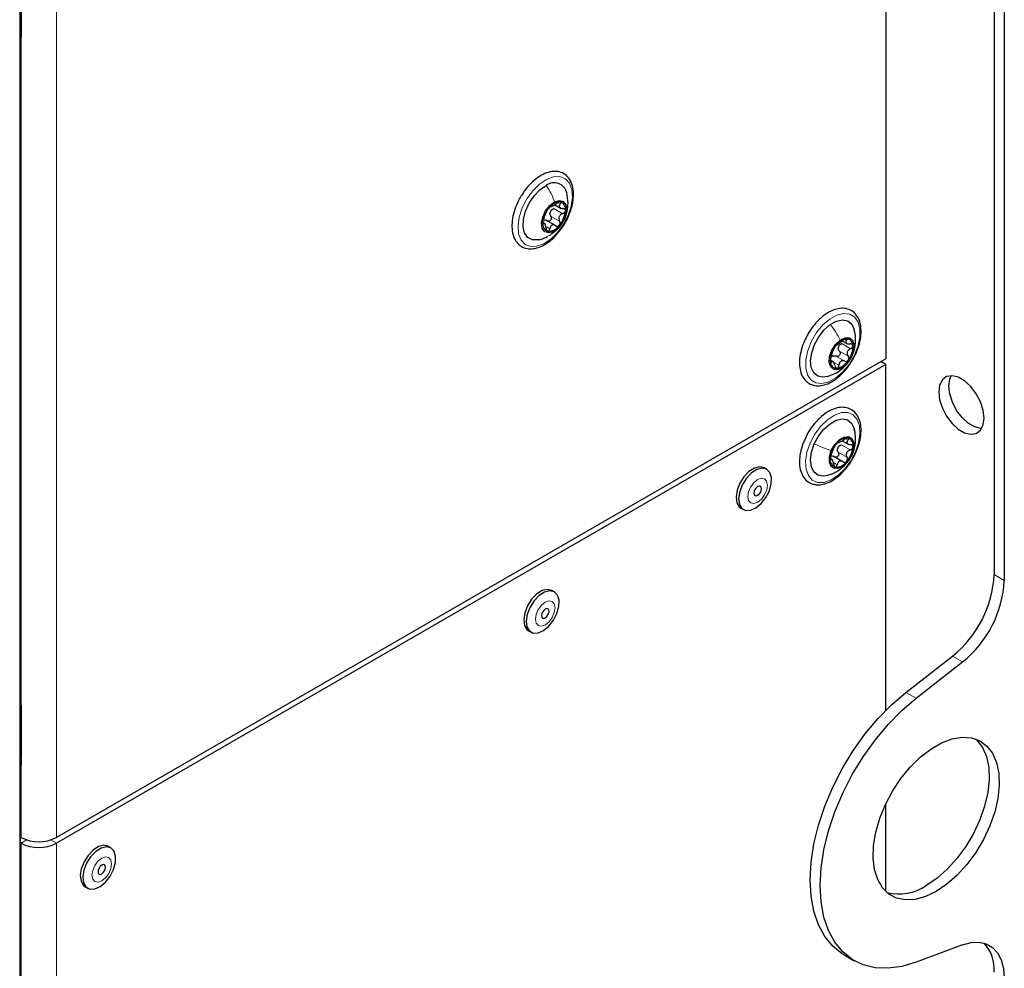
# Paper-space layout 'Blatt2' of a CAD drawing. Header units: millimetres. Extents: x 5 to 418, y 2 to 292.
# Tile 40 of 87: x 164 to 192, y 122 to 148. Entities that reach past the tile are written whole.
import ezdxf

# ---------------------------------------------------------------- set-up
doc = ezdxf.new("R2010")
doc.units = ezdxf.units.MM

psp = doc.layouts.new('Blatt2')

# ---------------------------------------------------------------- linework, layer by layer
at = {"color": 7, "linetype": 'Continuous', "lineweight": 25}
for p, q in [((191.253, 214.536), (191.253, 132.596)), ((191.536, 214.373), (191.536, 132.433)), ((163.948, 109.559), (163.948, 193.657)), ((188.213, 185.193), (188.213, 138.65)), ((163.973, 149.316), (163.973, 147.871)), ((163.958, 128.77), (163.958, 147.815)), ((163.973, 147.787), (163.958, 147.807)), ((163.973, 147.859), (163.973, 147.683)), ((178.935, 142.968), (179.114, 142.865)), ((178.667, 142.426), (178.6, 142.465)), ((178.954, 142.38), (178.681, 142.538)), ((187.002, 139.146), (187.12, 139.078)), ((188.213, 138.65), (164.963, 125.229)), ((186.731, 138.566), (186.674, 138.599)), ((188.213, 138.487), (188.071, 138.569)), ((188.213, 138.487), (164.963, 125.065)), ((188.213, 128.789), (188.213, 138.487)), ((186.995, 136.351), (187.178, 136.245)), ((186.725, 135.817), (186.658, 135.855)), ((187.009, 135.762), (186.735, 135.92)), ((184.877, 135.55), (184.806, 135.591)), ((184.153, 134.46), (184.224, 134.419)), ((178.923, 132.113), (178.852, 132.154)), ((178.199, 131.023), (178.27, 130.982)), ((188.779, 129.294), (190.085, 130.313)), ((189.062, 129.131), (190.368, 130.15)), ((163.97, 128.941), (163.958, 128.935)), ((163.973, 128.903), (163.973, 127.458)), ((163.958, 109.875), (163.958, 127.401)), ((163.973, 127.373), (163.958, 127.394)), ((163.973, 127.445), (163.973, 127.27)), ((188.213, 123.717), (188.213, 126.166)), ((163.973, 125.229), (163.958, 125.237)), ((163.973, 125.065), (163.958, 125.074)), ((166.492, 124.937), (166.421, 124.977)), ((165.768, 123.846), (165.839, 123.806)), ((190.368, 122.22), (189.062, 121.733)), ((187.044, 121.937), (187.327, 121.774))]:
    psp.add_line(p, q, dxfattribs=at)
at = {"color": 7, "linetype": 'Continuous', "lineweight": 18}
for p, q in [((163.935, 109.542), (163.935, 193.64)), ((164.963, 171.771), (164.963, 125.229)), ((163.948, 128.754), (163.948, 147.799)), ((163.973, 147.683), (163.973, 128.903)), ((179.019, 143.022), (179.087, 142.983)), ((178.909, 142.857), (179.156, 142.714)), ((178.598, 142.444), (178.618, 142.432)), ((178.822, 142.649), (179.069, 142.506)), ((178.71, 142.342), (178.797, 142.292)), ((187.061, 139.19), (187.115, 139.159)), ((186.914, 138.864), (187.161, 138.721)), ((186.978, 139.073), (187.226, 138.93)), ((186.659, 138.569), (186.691, 138.551)), ((186.814, 138.722), (187.062, 138.579)), ((186.734, 138.561), (186.901, 138.465)), ((186.926, 138.316), (187.015, 138.415)), ((187.082, 136.406), (187.152, 136.366)), ((186.968, 136.235), (187.216, 136.093)), ((186.659, 135.834), (186.679, 135.822)), ((186.879, 136.028), (187.126, 135.885)), ((187.275, 135.98), (187.267, 135.961)), ((186.766, 135.726), (186.853, 135.676)), ((191.253, 132.596), (191.536, 132.433)), ((190.368, 130.15), (190.085, 130.313)), ((188.779, 129.294), (189.062, 129.131)), ((163.971, 128.93), (163.958, 128.924)), ((163.958, 128.778), (163.97, 128.771)), ((163.97, 128.771), (163.973, 128.772)), ((163.973, 128.769), (163.97, 128.771)), ((163.948, 109.859), (163.948, 127.386)), ((163.973, 127.27), (163.973, 125.229)), ((164.135, 125.159), (163.973, 125.065)), ((163.973, 109.469), (163.973, 125.065)), ((164.801, 125.159), (164.963, 125.065)), ((164.963, 109.469), (164.963, 125.065))]:
    psp.add_line(p, q, dxfattribs=at)
at = {"color": 7, "linetype": 'Continuous', "lineweight": 25, "flags": 128}
for points in [[(163.973, 147.683), (163.962, 147.627), (163.958, 147.619)], [(178.496, 141.985), (178.465, 141.978), (178.307, 141.981), (178.179, 142.047), (178.09, 142.173), (178.048, 142.347), (178.056, 142.556), (178.113, 142.783), (178.216, 143.009), (178.354, 143.216), (178.519, 143.387), (178.695, 143.509)], [(178.899, 142.219), (178.766, 142.18), (178.656, 142.21), (178.585, 142.304), (178.565, 142.448), (178.597, 142.62), (178.678, 142.794), (178.795, 142.943), (178.93, 143.045)], [(178.93, 143.045), (179.063, 143.084), (179.173, 143.054), (179.244, 142.96), (179.264, 142.815), (179.231, 142.643), (179.15, 142.47), (179.034, 142.321), (178.899, 142.219)], [(186.657, 139.609), (186.834, 139.706), (187.003, 139.74), (187.149, 139.708), (187.261, 139.615), (187.33, 139.466), (187.33, 139.464)], [(186.574, 138.151), (186.453, 138.133), (186.307, 138.164), (186.195, 138.258), (186.126, 138.406), (186.106, 138.598), (186.136, 138.817), (186.214, 139.045), (186.334, 139.265), (186.486, 139.458), (186.657, 139.609)], [(187.015, 138.415), (186.879, 138.349), (186.758, 138.351), (186.669, 138.421), (186.628, 138.547), (186.639, 138.71), (186.701, 138.887), (186.806, 139.049), (186.936, 139.172)], [(186.936, 139.172), (187.072, 139.238), (187.193, 139.236), (187.281, 139.166), (187.323, 139.04), (187.312, 138.876), (187.25, 138.7), (187.145, 138.538), (187.015, 138.415)], [(189.698, 137.72), (189.724, 137.498), (189.799, 137.264), (189.917, 137.037), (190.07, 136.836), (190.244, 136.677), (190.425, 136.572), (190.599, 136.531), (190.751, 136.556), (190.87, 136.646), (190.945, 136.793), (190.971, 136.985), (190.945, 137.207), (190.87, 137.44), (190.751, 137.667), (190.599, 137.868), (190.425, 138.027), (190.244, 138.132), (190.07, 138.173), (189.917, 138.148), (189.799, 138.059), (189.724, 137.912), (189.698, 137.72)], [(189.981, 137.883), (190.006, 138.075), (190.048, 138.174)], [(190.903, 136.694), (190.881, 136.694), (190.708, 136.736), (190.526, 136.84), (190.353, 137), (190.2, 137.201), (190.082, 137.427), (190.006, 137.661), (189.981, 137.883)], [(186.21, 136.26), (186.328, 136.48), (186.479, 136.675), (186.65, 136.828), (186.827, 136.926), (186.996, 136.963), (187.143, 136.935), (187.257, 136.844), (187.328, 136.697), (187.341, 136.634)], [(186.684, 136.073), (186.781, 136.24), (186.907, 136.374), (187.043, 136.453), (187.17, 136.466), (187.266, 136.41), (187.319, 136.295), (187.319, 136.137), (187.267, 135.961)], [(186.569, 135.374), (186.46, 135.357), (186.313, 135.385), (186.199, 135.476), (186.128, 135.623), (186.106, 135.813), (186.134, 136.031), (186.21, 136.26)], [(187.267, 135.961), (187.17, 135.794), (187.044, 135.66), (186.908, 135.581), (186.781, 135.569), (186.685, 135.624), (186.632, 135.74), (186.632, 135.897), (186.684, 136.073)], [(184.802, 135.593), (184.677, 135.621), (184.531, 135.585), (184.379, 135.488), (184.238, 135.341), (184.123, 135.159), (184.047, 134.964), (184.018, 134.774), (184.038, 134.612), (184.107, 134.495), (184.153, 134.46)], [(184.873, 135.552), (184.748, 135.58), (184.602, 135.544), (184.45, 135.447), (184.309, 135.3), (184.194, 135.119), (184.118, 134.923), (184.089, 134.734), (184.109, 134.572), (184.178, 134.454), (184.286, 134.394), (184.424, 134.399), (184.575, 134.466), (184.723, 134.59), (184.853, 134.756), (184.95, 134.948), (185.003, 135.143), (185.008, 135.321), (184.962, 135.462), (184.873, 135.552)], [(184.695, 135.074), (184.66, 135.08), (184.62, 135.065), (184.579, 135.032), (184.545, 134.985), (184.522, 134.932), (184.515, 134.881), (184.523, 134.839), (184.547, 134.813), (184.581, 134.807), (184.622, 134.822), (184.663, 134.855), (184.697, 134.902), (184.719, 134.955), (184.727, 135.006), (184.718, 135.048), (184.695, 135.074)], [(178.848, 132.156), (178.723, 132.184), (178.577, 132.148), (178.425, 132.051), (178.284, 131.904), (178.17, 131.722), (178.093, 131.526), (178.064, 131.337), (178.085, 131.175), (178.153, 131.058), (178.199, 131.023)], [(178.919, 132.115), (178.794, 132.143), (178.648, 132.107), (178.496, 132.01), (178.355, 131.863), (178.24, 131.682), (178.164, 131.486), (178.135, 131.296), (178.155, 131.134), (178.224, 131.017), (178.332, 130.957), (178.47, 130.961), (178.621, 131.029), (178.769, 131.153), (178.899, 131.319), (178.996, 131.51), (179.049, 131.706), (179.054, 131.884), (179.009, 132.025), (178.919, 132.115)], [(178.741, 131.637), (178.706, 131.643), (178.666, 131.628), (178.625, 131.595), (178.591, 131.548), (178.568, 131.495), (178.561, 131.444), (178.569, 131.402), (178.593, 131.376), (178.628, 131.37), (178.668, 131.385), (178.709, 131.418), (178.743, 131.465), (178.765, 131.518), (178.773, 131.569), (178.764, 131.611), (178.741, 131.637)], [(187.044, 121.937), (186.99, 121.97), (186.725, 122.182), (186.502, 122.454), (186.325, 122.782), (186.196, 123.16), (186.118, 123.583), (186.092, 124.043), (186.118, 124.534), (186.196, 125.047), (186.325, 125.574), (186.502, 126.106), (186.725, 126.636), (186.99, 127.154), (187.293, 127.652), (187.629, 128.123), (187.993, 128.558), (188.378, 128.95), (188.779, 129.294)], [(163.958, 128.985), (163.962, 128.972), (163.973, 128.903)], [(189.062, 121.733), (188.661, 121.614), (188.276, 121.561), (187.912, 121.576), (187.576, 121.658), (187.273, 121.807), (187.008, 122.019), (186.785, 122.291), (186.607, 122.619), (186.479, 122.997), (186.401, 123.42), (186.374, 123.88), (186.401, 124.371), (186.479, 124.884), (186.607, 125.411), (186.785, 125.943), (187.008, 126.473), (187.273, 126.991), (187.576, 127.489), (187.912, 127.959), (188.276, 128.394), (188.661, 128.787), (189.062, 129.131)], [(189.627, 123.716), (189.328, 123.573), (189.038, 123.493), (188.765, 123.478), (188.517, 123.528), (188.3, 123.643), (188.122, 123.818), (187.987, 124.05), (187.899, 124.33), (187.861, 124.652), (187.874, 125.005), (187.937, 125.38), (188.049, 125.766), (188.206, 126.151), (188.404, 126.525), (188.637, 126.878), (188.899, 127.198), (189.182, 127.476), (189.477, 127.705), (189.777, 127.878), (190.073, 127.99), (190.355, 128.038), (190.617, 128.021), (190.85, 127.938), (191.048, 127.792), (191.206, 127.588), (191.317, 127.331), (191.381, 127.029), (191.393, 126.691), (191.355, 126.325), (191.267, 125.944), (191.132, 125.556), (190.954, 125.175), (190.738, 124.811), (190.489, 124.473), (190.216, 124.173), (189.926, 123.918), (189.627, 123.716)], [(190.728, 127.991), (190.766, 127.955), (190.923, 127.751), (191.035, 127.495), (191.098, 127.193), (191.11, 126.854), (191.072, 126.489), (190.985, 126.107), (190.85, 125.72), (190.671, 125.338), (190.455, 124.974), (190.206, 124.637), (189.933, 124.336), (189.643, 124.082), (189.344, 123.88)], [(163.973, 127.27), (163.962, 127.214), (163.958, 127.205)], [(166.417, 124.98), (166.292, 125.008), (166.146, 124.972), (165.994, 124.875), (165.853, 124.727), (165.739, 124.546), (165.662, 124.35), (165.633, 124.161), (165.654, 123.999), (165.722, 123.882), (165.768, 123.846)], [(166.488, 124.939), (166.363, 124.967), (166.217, 124.931), (166.065, 124.834), (165.924, 124.687), (165.809, 124.505), (165.733, 124.309), (165.704, 124.12), (165.724, 123.958), (165.793, 123.841), (165.902, 123.781), (166.039, 123.785), (166.19, 123.853), (166.338, 123.977), (166.468, 124.143), (166.565, 124.334), (166.618, 124.529), (166.623, 124.707), (166.578, 124.849), (166.488, 124.939)], [(166.31, 124.461), (166.275, 124.467), (166.235, 124.452), (166.194, 124.419), (166.16, 124.372), (166.138, 124.319), (166.13, 124.268), (166.138, 124.226), (166.162, 124.2), (166.197, 124.194), (166.237, 124.209), (166.278, 124.242), (166.312, 124.288), (166.334, 124.342), (166.342, 124.393), (166.333, 124.435), (166.31, 124.461)], [(190.368, 122.22), (190.606, 122.284), (190.829, 122.293), (191.031, 122.246), (191.205, 122.146), (191.347, 121.994), (191.451, 121.796), (191.515, 121.558), (191.536, 121.287)]]:
    psp.add_lwpolyline(points, dxfattribs=at)
at = {"color": 7, "linetype": 'Continuous', "lineweight": 18, "flags": 128}
for points in [[(178.632, 141.874), (178.436, 141.801), (178.256, 141.794), (178.103, 141.854), (177.989, 141.977), (177.921, 142.155), (177.904, 142.374), (177.939, 142.621), (178.023, 142.878), (178.152, 143.128), (178.315, 143.355), (178.503, 143.541), (178.701, 143.676), (178.898, 143.749), (179.078, 143.755), (179.231, 143.695), (179.345, 143.572), (179.413, 143.395), (179.43, 143.175), (179.395, 142.929), (179.31, 142.671), (179.182, 142.421), (179.019, 142.195), (178.831, 142.008), (178.632, 141.874)], [(186.815, 138.11), (186.616, 137.999), (186.424, 137.952), (186.253, 137.972), (186.114, 138.057), (186.018, 138.202), (185.969, 138.398), (185.973, 138.63), (186.027, 138.883), (186.13, 139.14), (186.273, 139.382), (186.448, 139.595), (186.641, 139.762), (186.84, 139.873), (187.032, 139.921), (187.203, 139.901), (187.342, 139.815), (187.438, 139.67), (187.487, 139.475), (187.483, 139.242), (187.428, 138.99), (187.326, 138.733), (187.183, 138.49), (187.008, 138.278), (186.815, 138.11)], [(186.093, 136.282), (186.224, 136.531), (186.389, 136.755), (186.578, 136.938), (186.777, 137.068), (186.973, 137.137), (187.152, 137.138), (187.302, 137.073), (187.412, 136.946), (187.477, 136.765), (187.49, 136.543), (187.451, 136.295), (187.363, 136.038), (187.232, 135.789), (187.066, 135.565), (186.878, 135.382), (186.679, 135.252), (186.483, 135.183), (186.304, 135.182), (186.154, 135.247), (186.043, 135.374), (185.979, 135.555), (185.966, 135.777), (186.005, 136.025), (186.093, 136.282)], [(184.813, 135.281), (184.723, 135.297), (184.617, 135.259), (184.513, 135.173), (184.424, 135.052), (184.366, 134.914), (184.346, 134.781), (184.368, 134.673), (184.429, 134.606), (184.519, 134.59), (184.624, 134.628), (184.729, 134.714), (184.817, 134.835), (184.876, 134.973), (184.895, 135.106), (184.873, 135.214), (184.813, 135.281)], [(178.859, 131.844), (178.769, 131.86), (178.664, 131.822), (178.559, 131.736), (178.47, 131.615), (178.412, 131.477), (178.392, 131.344), (178.414, 131.236), (178.475, 131.169), (178.565, 131.153), (178.67, 131.191), (178.775, 131.277), (178.863, 131.398), (178.922, 131.536), (178.942, 131.669), (178.919, 131.777), (178.859, 131.844)], [(166.428, 124.668), (166.338, 124.684), (166.233, 124.645), (166.128, 124.559), (166.039, 124.438), (165.981, 124.301), (165.961, 124.168), (165.984, 124.06), (166.044, 123.993), (166.134, 123.977), (166.239, 124.015), (166.344, 124.101), (166.433, 124.222), (166.491, 124.36), (166.511, 124.493), (166.488, 124.601), (166.428, 124.668)]]:
    psp.add_lwpolyline(points, dxfattribs=at)
at = {"color": 7, "linetype": 'Continuous', "lineweight": 18}
for centre, radius, start, end in [((163.939, 147.817), 0.0193, 297.5241, 354.6696), ((163.939, 128.771), 0.0192, 297.475, 355.2816), ((163.939, 127.403), 0.0193, 297.5241, 354.6696)]:
    psp.add_arc(centre, radius, start, end, dxfattribs=at)
at = {"color": 7, "linetype": 'Continuous', "lineweight": 25}
for centre, radius, start, end in [((178.915, 143.218), 0.365, 13.6017, 127.0258), ((179.085, 142.655), 0.385, 89.9218, 145.488), ((179.029, 142.841), 0.208, 348.373, 74.0884), ((179.3, 142.41), 0.706, 138.9447, 175.5406), ((179.049, 142.673), 0.258, 150.4049, 164.0804), ((178.529, 142.854), 0.706, 318.9447, 355.5406), ((178.8, 142.423), 0.208, 168.373, 254.0884), ((178.744, 142.608), 0.385, 269.9218, 325.488), ((187.197, 138.735), 0.478, 101.4439, 149.2749), ((187.111, 139.023), 0.18, 358.1738, 92.9124), ((187.302, 138.595), 0.643, 143.3385, 182.3334), ((187.114, 138.912), 0.235, 155.5541, 170.1178), ((186.649, 138.992), 0.643, 323.3385, 2.3334), ((186.84, 138.563), 0.18, 178.1738, 272.9124), ((186.804, 138.575), 0.173, 116.4266, 134.2922), ((186.754, 138.852), 0.478, 281.4439, 329.2749), ((187.141, 136.05), 0.375, 88.368, 145.0259), ((187.086, 136.223), 0.212, 347.4481, 71.8213), ((187.366, 135.793), 0.711, 138.389, 174.789), ((187.108, 136.049), 0.26, 149.7875, 163.3906), ((186.585, 136.241), 0.711, 318.389, 354.789), ((186.865, 135.811), 0.212, 167.4481, 251.8213), ((186.81, 135.984), 0.375, 268.368, 325.0259), ((188.129, 132.755), 3.128, 308.6908, 357.0927), ((188.412, 132.592), 3.128, 308.6908, 357.0927), ((164.468, 126.184), 1.076, 242.6097, 297.3903), ((164.468, 126.021), 1.076, 242.6097, 297.3903), ((188.581, 125.006), 1.361, 255.64, 304.1047), ((190.156, 121.527), 1.1, 355.9732, 42.2436)]:
    psp.add_arc(centre, radius, start, end, dxfattribs=at)
at = {"color": 7, "linetype": 'Continuous', "lineweight": 18}
for centre, major_axis, ratio, start_param, end_param in [((164.001, 147.834), (0.037, 0.071), 0.546409, 1.315828, 2.332537), ((164.001, 128.789), (0.037, 0.071), 0.546409, 2.332537, 3.349245), ((163.972, 128.804), (0.0171, 0.0363), 0.514298, 3.320163, 3.832188), ((164.001, 127.42), (0.037, 0.071), 0.546409, 1.315828, 2.332537)]:
    psp.add_ellipse(centre, major_axis=major_axis, ratio=ratio, start_param=start_param, end_param=end_param, dxfattribs=at)
at = {"color": 7, "linetype": 'Continuous', "lineweight": 25}
for points, knots in [([(163.958, 147.815), (163.958, 147.818), (163.959, 147.825), (163.963, 147.838), (163.968, 147.85), (163.972, 147.857), (163.973, 147.859)], [0, 0, 0, 0, 0.273493, 0.551895, 0.859159, 1, 1, 1, 1]), ([(179.459, 143.212), (179.459, 143.253), (179.46, 143.372), (179.424, 143.55), (179.333, 143.724), (179.196, 143.845), (179.03, 143.904), (178.848, 143.904), (178.656, 143.848), (178.458, 143.737), (178.268, 143.575), (178.12, 143.413), (178.05, 143.3), (178.028, 143.264)], [0, 0, 0, 0, 0.054299, 0.157825, 0.261133, 0.360868, 0.45633, 0.550903, 0.648251, 0.749027, 0.851206, 0.95325, 1, 1, 1, 1]), ([(178.028, 143.264), (178.001, 143.224), (177.923, 143.107), (177.829, 142.894), (177.754, 142.642), (177.725, 142.397), (177.744, 142.172), (177.81, 141.986), (177.921, 141.843), (178.068, 141.752), (178.243, 141.72), (178.43, 141.746), (178.625, 141.826), (178.82, 141.96), (179.002, 142.133), (179.102, 142.273), (179.15, 142.34)], [0, 0, 0, 0, 0.041031, 0.116895, 0.192945, 0.269393, 0.346431, 0.423774, 0.491947, 0.56442, 0.634992, 0.706063, 0.779834, 0.855548, 0.931634, 1, 1, 1, 1]), ([(178.82, 142.141), (178.898, 142.193), (179.052, 142.296), (179.204, 142.531), (179.288, 142.769), (179.319, 143.037), (179.287, 143.21), (179.268, 143.309)], [0, 0, 0, 0, 0.206914, 0.40919, 0.606618, 0.773617, 1, 1, 1, 1]), ([(178.821, 142.915), (178.825, 142.914), (178.83, 142.912), (178.851, 142.921), (178.872, 142.931), (178.899, 142.946), (178.937, 142.968), (178.965, 142.987), (178.983, 143)], [0, 0, 0, 0, 0.249168, 0.374303, 0.498903, 0.623987, 0.749746, 1, 1, 1, 1]), ([(179.086, 143.04), (179.079, 143.041), (179.065, 143.041), (179.037, 143.032), (179.009, 143.018), (178.992, 143.006), (178.983, 143)], [0, 0, 0, 0, 0.250033, 0.499632, 0.749228, 1, 1, 1, 1]), ([(179.087, 142.983), (179.077, 142.969), (179.061, 142.948), (179.059, 142.92), (179.065, 142.9), (179.081, 142.884), (179.111, 142.866), (179.141, 142.863), (179.162, 142.86)], [0, 0, 0, 0, 0.249199, 0.374336, 0.49893, 0.624007, 0.749759, 1, 1, 1, 1]), ([(179.087, 142.983), (179.092, 142.99), (179.102, 143.003), (179.107, 143.021), (179.102, 143.035), (179.091, 143.039), (179.086, 143.04)], [0, 0, 0, 0, 0.249815, 0.499908, 0.75012, 1, 1, 1, 1]), ([(179.15, 142.34), (179.155, 142.347), (179.215, 142.425), (179.304, 142.599), (179.402, 142.849), (179.449, 143.057), (179.456, 143.174), (179.459, 143.212)], [0, 0, 0, 0, 0.027737, 0.306264, 0.585166, 0.865048, 1, 1, 1, 1]), ([(178.624, 142.578), (178.631, 142.594), (178.641, 142.62), (178.657, 142.661), (178.67, 142.693), (178.683, 142.722), (178.699, 142.757), (178.706, 142.774), (178.711, 142.786)], [0, 0, 0, 0, 0.249201, 0.374338, 0.498932, 0.624008, 0.74976, 1, 1, 1, 1]), ([(178.768, 142.873), (178.761, 142.865), (178.748, 142.849), (178.731, 142.823), (178.718, 142.801), (178.714, 142.791), (178.711, 142.786)], [0, 0, 0, 0, 0.249857, 0.499466, 0.749011, 1, 1, 1, 1]), ([(178.821, 142.915), (178.82, 142.916), (178.817, 142.917), (178.805, 142.91), (178.788, 142.896), (178.775, 142.881), (178.768, 142.873)], [0, 0, 0, 0, 0.249807, 0.500055, 0.750309, 1, 1, 1, 1]), ([(178.822, 142.649), (178.814, 142.664), (178.799, 142.693), (178.8, 142.727), (178.801, 142.744)], [0, 0, 0, 0, 0.501552, 1, 1, 1, 1]), ([(178.824, 142.8), (178.836, 142.813), (178.86, 142.838), (178.893, 142.851), (178.909, 142.857)], [0, 0, 0, 0, 0.498457, 1, 1, 1, 1]), ([(179.156, 142.714), (179.136, 142.705), (179.104, 142.692), (179.072, 142.66), (179.055, 142.631), (179.046, 142.599), (179.046, 142.555), (179.06, 142.526), (179.069, 142.506)], [0, 0, 0, 0, 0.249201, 0.374338, 0.498932, 0.624008, 0.74976, 1, 1, 1, 1]), ([(179.156, 142.714), (179.166, 142.718), (179.186, 142.726), (179.21, 142.746), (179.228, 142.772), (179.231, 142.79), (179.232, 142.799)], [0, 0, 0, 0, 0.249852, 0.499902, 0.750115, 1, 1, 1, 1]), ([(179.232, 142.799), (179.231, 142.807), (179.23, 142.825), (179.214, 142.844), (179.191, 142.857), (179.172, 142.859), (179.162, 142.86)], [0, 0, 0, 0, 0.249991, 0.499611, 0.749127, 1, 1, 1, 1]), ([(178.624, 142.578), (178.621, 142.57), (178.615, 142.554), (178.606, 142.525), (178.599, 142.493), (178.597, 142.474), (178.597, 142.465)], [0, 0, 0, 0, 0.249852, 0.499902, 0.750115, 1, 1, 1, 1]), ([(178.597, 142.465), (178.597, 142.457), (178.597, 142.44), (178.602, 142.427), (178.61, 142.423), (178.615, 142.429), (178.618, 142.432)], [0, 0, 0, 0, 0.249991, 0.499611, 0.749127, 1, 1, 1, 1]), ([(178.693, 142.309), (178.689, 142.331), (178.684, 142.364), (178.671, 142.401), (178.66, 142.423), (178.649, 142.437), (178.635, 142.446), (178.625, 142.437), (178.618, 142.432)], [0, 0, 0, 0, 0.249199, 0.374336, 0.49893, 0.624007, 0.749759, 1, 1, 1, 1]), ([(178.629, 142.542), (178.643, 142.542), (178.672, 142.543), (178.698, 142.527), (178.712, 142.52)], [0, 0, 0, 0, 0.498459, 1, 1, 1, 1]), ([(178.822, 142.649), (178.826, 142.64), (178.835, 142.622), (178.837, 142.591), (178.831, 142.559), (178.815, 142.532), (178.791, 142.513), (178.764, 142.504), (178.736, 142.506), (178.72, 142.515), (178.712, 142.52)], [0, 0, 0, 0, 0.125221, 0.249481, 0.374324, 0.499061, 0.623895, 0.749387, 0.87444, 1, 1, 1, 1]), ([(179.061, 142.39), (179.067, 142.399), (179.079, 142.416), (179.085, 142.448), (179.082, 142.479), (179.074, 142.497), (179.069, 142.506)], [0, 0, 0, 0, 0.249857, 0.499466, 0.749011, 1, 1, 1, 1]), ([(178.693, 142.309), (178.695, 142.298), (178.698, 142.277), (178.709, 142.251), (178.724, 142.23), (178.737, 142.226), (178.743, 142.223)], [0, 0, 0, 0, 0.2498147, 0.4999078, 0.7501201, 1, 1, 1, 1]), ([(178.743, 142.223), (178.749, 142.224), (178.762, 142.224), (178.779, 142.239), (178.792, 142.262), (178.795, 142.282), (178.797, 142.292)], [0, 0, 0, 0, 0.250033, 0.499632, 0.749228, 1, 1, 1, 1]), ([(178.959, 142.377), (178.942, 142.386), (178.915, 142.4), (178.878, 142.401), (178.852, 142.393), (178.831, 142.376), (178.808, 142.344), (178.802, 142.313), (178.797, 142.292)], [0, 0, 0, 0, 0.249168, 0.374303, 0.498903, 0.623987, 0.749746, 1, 1, 1, 1]), ([(178.959, 142.377), (178.967, 142.372), (178.984, 142.363), (179.011, 142.361), (179.039, 142.369), (179.054, 142.383), (179.061, 142.39)], [0, 0, 0, 0, 0.249807, 0.500055, 0.750309, 1, 1, 1, 1]), ([(178.487, 141.983), (178.532, 141.995), (178.618, 142.019), (178.699, 142.058), (178.737, 142.076)], [0, 0, 0, 0, 0.524934, 1, 1, 1, 1]), ([(187.515, 139.526), (187.51, 139.564), (187.494, 139.674), (187.43, 139.831), (187.308, 139.972), (187.149, 140.052), (186.972, 140.072), (186.782, 140.034), (186.586, 139.942), (186.391, 139.798), (186.211, 139.608), (186.076, 139.427), (186.017, 139.309), (185.999, 139.271)], [0, 0, 0, 0, 0.054709, 0.158037, 0.259426, 0.356166, 0.450842, 0.547052, 0.646962, 0.749011, 0.851254, 0.953267, 1, 1, 1, 1]), ([(186.926, 138.316), (187.003, 138.38), (187.143, 138.499), (187.291, 138.747), (187.361, 138.992), (187.375, 139.248), (187.344, 139.396), (187.327, 139.476)], [0, 0, 0, 0, 0.229655, 0.419225, 0.651925, 0.81073, 1, 1, 1, 1]), ([(187.282, 138.62), (187.299, 138.648), (187.364, 138.752), (187.443, 138.952), (187.509, 139.203), (187.526, 139.395), (187.518, 139.498), (187.515, 139.526)], [0, 0, 0, 0, 0.0949001, 0.3615356, 0.6289472, 0.8979303, 1, 1, 1, 1]), ([(185.999, 139.271), (185.975, 139.228), (185.907, 139.105), (185.837, 138.889), (185.79, 138.64), (185.793, 138.407), (185.844, 138.202), (185.946, 138.038), (186.091, 137.93), (186.261, 137.884), (186.446, 137.896), (186.64, 137.964), (186.837, 138.085), (187.025, 138.257), (187.178, 138.439), (187.253, 138.569), (187.282, 138.62)], [0, 0, 0, 0, 0.041552, 0.118409, 0.195588, 0.273314, 0.351606, 0.429082, 0.503444, 0.575022, 0.646506, 0.720475, 0.796767, 0.87376, 0.950606, 1, 1, 1, 1]), ([(186.841, 139.036), (186.846, 139.037), (186.853, 139.04), (186.876, 139.055), (186.897, 139.07), (186.923, 139.089), (186.959, 139.115), (186.985, 139.136), (187.002, 139.15)], [0, 0, 0, 0, 0.2491679, 0.3743031, 0.4989033, 0.6239875, 0.7497462, 1, 1, 1, 1]), ([(187.102, 139.204), (187.095, 139.202), (187.08, 139.2), (187.052, 139.187), (187.025, 139.169), (187.009, 139.157), (187.002, 139.15)], [0, 0, 0, 0, 0.250033, 0.4996315, 0.7492277, 1, 1, 1, 1]), ([(187.115, 139.159), (187.107, 139.146), (187.095, 139.126), (187.097, 139.102), (187.107, 139.086), (187.125, 139.074), (187.159, 139.063), (187.19, 139.064), (187.212, 139.064)], [0, 0, 0, 0, 0.249199, 0.374336, 0.49893, 0.624007, 0.749759, 1, 1, 1, 1]), ([(187.115, 139.159), (187.119, 139.165), (187.127, 139.177), (187.128, 139.192), (187.121, 139.203), (187.108, 139.203), (187.102, 139.204)], [0, 0, 0, 0, 0.249815, 0.499908, 0.75012, 1, 1, 1, 1]), ([(186.677, 138.684), (186.683, 138.703), (186.692, 138.732), (186.704, 138.775), (186.714, 138.807), (186.723, 138.837), (186.734, 138.87), (186.738, 138.884), (186.741, 138.893)], [0, 0, 0, 0, 0.249201, 0.374338, 0.498932, 0.624008, 0.74976, 1, 1, 1, 1]), ([(186.786, 138.979), (186.78, 138.97), (186.768, 138.953), (186.755, 138.927), (186.745, 138.906), (186.742, 138.898), (186.741, 138.893)], [0, 0, 0, 0, 0.2498571, 0.4994664, 0.7490114, 1, 1, 1, 1]), ([(186.841, 139.036), (186.839, 139.035), (186.834, 139.034), (186.821, 139.023), (186.804, 139.004), (186.792, 138.988), (186.786, 138.979)], [0, 0, 0, 0, 0.249807, 0.500055, 0.750309, 1, 1, 1, 1]), ([(186.914, 138.864), (186.919, 138.856), (186.93, 138.84), (186.936, 138.81), (186.933, 138.779), (186.919, 138.749), (186.897, 138.727), (186.87, 138.714), (186.841, 138.712), (186.823, 138.718), (186.814, 138.722)], [0, 0, 0, 0, 0.125221, 0.249481, 0.374324, 0.499061, 0.623895, 0.749387, 0.87444, 1, 1, 1, 1]), ([(186.914, 138.864), (186.905, 138.877), (186.886, 138.904), (186.883, 138.936), (186.882, 138.952)], [0, 0, 0, 0, 0.501552, 1, 1, 1, 1]), ([(186.9, 139.009), (186.91, 139.023), (186.931, 139.05), (186.963, 139.065), (186.978, 139.073)], [0, 0, 0, 0, 0.498457, 1, 1, 1, 1]), ([(187.226, 138.93), (187.206, 138.919), (187.176, 138.903), (187.147, 138.869), (187.133, 138.84), (187.128, 138.808), (187.133, 138.765), (187.15, 138.739), (187.161, 138.721)], [0, 0, 0, 0, 0.249201, 0.374338, 0.498932, 0.624008, 0.74976, 1, 1, 1, 1]), ([(187.292, 139.018), (187.29, 139.025), (187.286, 139.041), (187.267, 139.056), (187.241, 139.065), (187.222, 139.064), (187.212, 139.064)], [0, 0, 0, 0, 0.249991, 0.499611, 0.749127, 1, 1, 1, 1]), ([(187.226, 138.93), (187.235, 138.935), (187.254, 138.945), (187.276, 138.967), (187.291, 138.992), (187.291, 139.009), (187.292, 139.018)], [0, 0, 0, 0, 0.249852, 0.499902, 0.750115, 1, 1, 1, 1]), ([(186.677, 138.684), (186.674, 138.676), (186.668, 138.658), (186.662, 138.627), (186.658, 138.595), (186.659, 138.578), (186.659, 138.569)], [0, 0, 0, 0, 0.249852, 0.499902, 0.750115, 1, 1, 1, 1]), ([(186.659, 138.569), (186.661, 138.562), (186.663, 138.547), (186.671, 138.538), (186.681, 138.538), (186.688, 138.546), (186.691, 138.551)], [0, 0, 0, 0, 0.249991, 0.499611, 0.749127, 1, 1, 1, 1]), ([(186.787, 138.456), (186.781, 138.477), (186.772, 138.509), (186.754, 138.542), (186.74, 138.561), (186.726, 138.57), (186.709, 138.572), (186.698, 138.559), (186.691, 138.551)], [0, 0, 0, 0, 0.249199, 0.374336, 0.49893, 0.624007, 0.749759, 1, 1, 1, 1]), ([(186.727, 138.73), (186.741, 138.733), (186.771, 138.738), (186.8, 138.727), (186.814, 138.722)], [0, 0, 0, 0, 0.498459, 1, 1, 1, 1]), ([(187.062, 138.579), (187.043, 138.585), (187.014, 138.595), (186.976, 138.589), (186.949, 138.577), (186.928, 138.556), (186.908, 138.52), (186.904, 138.487), (186.901, 138.465)], [0, 0, 0, 0, 0.249168, 0.374303, 0.498903, 0.623987, 0.749746, 1, 1, 1, 1]), ([(187.062, 138.579), (187.071, 138.576), (187.088, 138.569), (187.117, 138.572), (187.144, 138.584), (187.158, 138.6), (187.165, 138.607)], [0, 0, 0, 0, 0.2498071, 0.5000551, 0.7503094, 1, 1, 1, 1]), ([(187.165, 138.607), (187.17, 138.617), (187.18, 138.635), (187.183, 138.667), (187.177, 138.697), (187.167, 138.713), (187.161, 138.721)], [0, 0, 0, 0, 0.249857, 0.499466, 0.749011, 1, 1, 1, 1]), ([(186.572, 138.15), (186.64, 138.172), (186.767, 138.213), (186.875, 138.283), (186.926, 138.316)], [0, 0, 0, 0, 0.535197, 1, 1, 1, 1]), ([(186.787, 138.456), (186.79, 138.446), (186.795, 138.426), (186.81, 138.402), (186.828, 138.385), (186.842, 138.384), (186.849, 138.383)], [0, 0, 0, 0, 0.249815, 0.499908, 0.75012, 1, 1, 1, 1]), ([(186.849, 138.383), (186.856, 138.385), (186.869, 138.388), (186.886, 138.408), (186.897, 138.434), (186.9, 138.454), (186.901, 138.465)], [0, 0, 0, 0, 0.250033, 0.499632, 0.749228, 1, 1, 1, 1]), ([(187.263, 135.809), (187.3, 135.873), (187.383, 136.017), (187.469, 136.255), (187.521, 136.505), (187.525, 136.741), (187.48, 136.95), (187.385, 137.12), (187.245, 137.237), (187.077, 137.291), (186.894, 137.287), (186.702, 137.226), (186.505, 137.112), (186.314, 136.948), (186.142, 136.743), (186.014, 136.547), (185.96, 136.421), (185.941, 136.377)], [0, 0, 0, 0, 0.057273, 0.127839, 0.198671, 0.269981, 0.341836, 0.413221, 0.481981, 0.547909, 0.613412, 0.680983, 0.750849, 0.821562, 0.892165, 0.962637, 1, 1, 1, 1]), ([(187.282, 135.977), (187.299, 136.02), (187.335, 136.114), (187.366, 136.283), (187.373, 136.482), (187.345, 136.617), (187.33, 136.688)], [0, 0, 0, 0, 0.1969264, 0.4314918, 0.7014859, 1, 1, 1, 1]), ([(185.941, 136.377), (185.923, 136.338), (185.866, 136.217), (185.813, 136.008), (185.785, 135.765), (185.808, 135.542), (185.881, 135.352), (186.002, 135.21), (186.124, 135.145), (186.198, 135.128), (186.215, 135.124)], [0, 0, 0, 0, 0.069728, 0.218466, 0.368018, 0.518735, 0.669884, 0.817567, 0.95847, 1, 1, 1, 1]), ([(186.887, 136.305), (186.891, 136.303), (186.896, 136.3), (186.917, 136.309), (186.938, 136.319), (186.964, 136.333), (187.002, 136.354), (187.03, 136.373), (187.049, 136.386)], [0, 0, 0, 0, 0.249199, 0.374336, 0.49893, 0.624007, 0.749759, 1, 1, 1, 1]), ([(187.152, 136.425), (187.145, 136.425), (187.131, 136.426), (187.103, 136.417), (187.075, 136.404), (187.058, 136.392), (187.049, 136.386)], [0, 0, 0, 0, 0.249991, 0.499611, 0.749127, 1, 1, 1, 1]), ([(187.152, 136.366), (187.141, 136.352), (187.126, 136.331), (187.122, 136.302), (187.128, 136.282), (187.143, 136.265), (187.173, 136.247), (187.203, 136.243), (187.224, 136.24)], [0, 0, 0, 0, 0.249201, 0.3743378, 0.4989316, 0.6240084, 0.74976, 1, 1, 1, 1]), ([(187.152, 136.366), (187.157, 136.373), (187.167, 136.386), (187.172, 136.404), (187.168, 136.419), (187.157, 136.423), (187.152, 136.425)], [0, 0, 0, 0, 0.249852, 0.499902, 0.750115, 1, 1, 1, 1]), ([(186.687, 135.97), (186.693, 135.986), (186.704, 136.011), (186.72, 136.052), (186.733, 136.084), (186.746, 136.113), (186.763, 136.148), (186.771, 136.166), (186.776, 136.177)], [0, 0, 0, 0, 0.249168, 0.374303, 0.498903, 0.623987, 0.749746, 1, 1, 1, 1]), ([(186.834, 136.265), (186.828, 136.257), (186.814, 136.241), (186.797, 136.215), (186.784, 136.193), (186.779, 136.182), (186.776, 136.177)], [0, 0, 0, 0, 0.250033, 0.4996315, 0.7492277, 1, 1, 1, 1]), ([(186.887, 136.305), (186.886, 136.305), (186.883, 136.307), (186.871, 136.301), (186.854, 136.287), (186.841, 136.272), (186.834, 136.265)], [0, 0, 0, 0, 0.249815, 0.499908, 0.75012, 1, 1, 1, 1]), ([(186.879, 136.028), (186.871, 136.043), (186.857, 136.072), (186.858, 136.106), (186.859, 136.123)], [0, 0, 0, 0, 0.50155, 1, 1, 1, 1]), ([(186.883, 136.18), (186.895, 136.192), (186.92, 136.217), (186.952, 136.229), (186.968, 136.235)], [0, 0, 0, 0, 0.498459, 1, 1, 1, 1]), ([(187.216, 136.093), (187.195, 136.084), (187.164, 136.071), (187.131, 136.04), (187.113, 136.011), (187.105, 135.979), (187.104, 135.934), (187.117, 135.905), (187.126, 135.885)], [0, 0, 0, 0, 0.2491679, 0.3743031, 0.4989033, 0.6239875, 0.7497462, 1, 1, 1, 1]), ([(187.216, 136.093), (187.226, 136.096), (187.245, 136.104), (187.27, 136.124), (187.288, 136.15), (187.291, 136.168), (187.293, 136.177)], [0, 0, 0, 0, 0.249807, 0.500055, 0.750309, 1, 1, 1, 1]), ([(187.293, 136.177), (187.292, 136.186), (187.291, 136.203), (187.275, 136.223), (187.253, 136.236), (187.233, 136.239), (187.224, 136.24)], [0, 0, 0, 0, 0.249857, 0.499466, 0.749011, 1, 1, 1, 1]), ([(186.215, 135.124), (186.249, 135.12), (186.342, 135.108), (186.505, 135.136), (186.701, 135.22), (186.897, 135.358), (187.079, 135.543), (187.204, 135.699), (187.255, 135.794), (187.263, 135.809)], [0, 0, 0, 0, 0.096433, 0.264048, 0.436338, 0.6129, 0.790118, 0.966936, 1, 1, 1, 1]), ([(186.565, 135.372), (186.64, 135.397), (186.798, 135.45), (187.008, 135.598), (187.183, 135.785), (187.251, 135.916), (187.282, 135.977)], [0, 0, 0, 0, 0.2446929, 0.5137774, 0.7745792, 1, 1, 1, 1]), ([(186.687, 135.97), (186.683, 135.962), (186.677, 135.947), (186.668, 135.917), (186.661, 135.886), (186.659, 135.867), (186.658, 135.857)], [0, 0, 0, 0, 0.249807, 0.500055, 0.750309, 1, 1, 1, 1]), ([(186.658, 135.857), (186.658, 135.849), (186.658, 135.833), (186.663, 135.819), (186.67, 135.815), (186.676, 135.82), (186.679, 135.822)], [0, 0, 0, 0, 0.249857, 0.499466, 0.749011, 1, 1, 1, 1]), ([(186.75, 135.696), (186.747, 135.718), (186.742, 135.752), (186.729, 135.789), (186.719, 135.812), (186.708, 135.827), (186.694, 135.835), (186.685, 135.828), (186.679, 135.822)], [0, 0, 0, 0, 0.249201, 0.374338, 0.498932, 0.624008, 0.74976, 1, 1, 1, 1]), ([(186.686, 135.924), (186.7, 135.924), (186.728, 135.925), (186.754, 135.909), (186.768, 135.9)], [0, 0, 0, 0, 0.498457, 1, 1, 1, 1]), ([(186.879, 136.028), (186.883, 136.019), (186.891, 136.001), (186.894, 135.969), (186.887, 135.938), (186.87, 135.911), (186.847, 135.892), (186.819, 135.884), (186.792, 135.886), (186.776, 135.896), (186.768, 135.9)], [0, 0, 0, 0, 0.125193, 0.249438, 0.374279, 0.499024, 0.623869, 0.749369, 0.87443, 1, 1, 1, 1]), ([(187.116, 135.769), (187.122, 135.778), (187.134, 135.795), (187.141, 135.826), (187.139, 135.858), (187.13, 135.876), (187.126, 135.885)], [0, 0, 0, 0, 0.250033, 0.499632, 0.749228, 1, 1, 1, 1]), ([(186.75, 135.696), (186.752, 135.686), (186.755, 135.665), (186.766, 135.638), (186.781, 135.617), (186.793, 135.612), (186.799, 135.609)], [0, 0, 0, 0, 0.249852, 0.499902, 0.750115, 1, 1, 1, 1]), ([(186.799, 135.609), (186.805, 135.609), (186.818, 135.609), (186.835, 135.624), (186.847, 135.647), (186.851, 135.667), (186.853, 135.676)], [0, 0, 0, 0, 0.249991, 0.499611, 0.749127, 1, 1, 1, 1]), ([(187.015, 135.758), (186.998, 135.767), (186.972, 135.782), (186.935, 135.783), (186.909, 135.776), (186.887, 135.759), (186.865, 135.728), (186.858, 135.697), (186.853, 135.676)], [0, 0, 0, 0, 0.2491995, 0.3743362, 0.4989302, 0.6240074, 0.7497593, 1, 1, 1, 1]), ([(187.015, 135.758), (187.023, 135.753), (187.039, 135.744), (187.067, 135.741), (187.094, 135.749), (187.109, 135.762), (187.116, 135.769)], [0, 0, 0, 0, 0.249815, 0.499908, 0.75012, 1, 1, 1, 1]), ([(163.959, 128.764), (163.959, 128.764), (163.959, 128.764), (163.958, 128.768), (163.958, 128.77)], [0, 0, 0, 0, 0.446297, 1, 1, 1, 1]), ([(163.958, 127.401), (163.958, 127.405), (163.959, 127.411), (163.963, 127.425), (163.968, 127.437), (163.972, 127.443), (163.973, 127.445)], [0, 0, 0, 0, 0.273493, 0.551895, 0.859159, 1, 1, 1, 1])]:
    psp.add_open_spline(points, degree=3, knots=knots, dxfattribs=at)
at = {"color": 7, "linetype": 'Continuous', "lineweight": 18}
for points in [[(178.695, 143.509), (178.742, 143.435), (178.837, 143.288), (178.899, 143.126), (178.93, 143.045)], [(186.657, 139.609), (186.711, 139.54), (186.817, 139.4), (186.896, 139.248), (186.936, 139.172)], [(186.21, 136.26), (186.291, 136.225), (186.453, 136.156), (186.607, 136.101), (186.684, 136.073)]]:
    psp.add_open_spline(points, degree=3, dxfattribs=at)
psp.add_open_spline([(178.734, 142.082), (178.751, 142.089), (178.818, 142.114), (178.864, 142.174), (178.899, 142.219)], degree=3, knots=[0, 0, 0, 0, 0.254512, 1, 1, 1, 1], dxfattribs=at)

doc.saveas('drawing.dxf')
